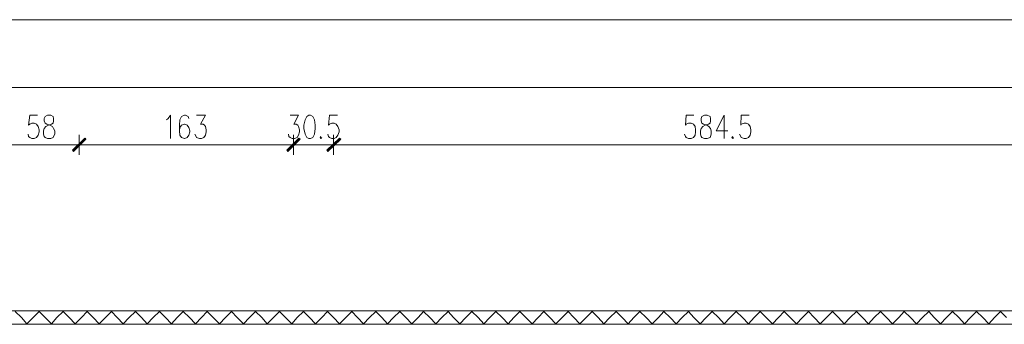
# Model space of a CAD drawing. Header units: inches. Extents: x 1504 to 12593, y -807 to 3183.
# Tile 237 of 256: x 5844 to 6592, y 2952 to 3183. Entities that reach past the tile are written whole.
import ezdxf

# ---------------------------------------------------------------- set-up
doc = ezdxf.new("R2010")
doc.units = ezdxf.units.IN
doc.header["$MEASUREMENT"] = 0
for name, color, linetype in [('at_Entity', 7, 'Continuous'), ('at_Rect', 7, 'Continuous'), ('at_Solid', 7, 'Continuous')]:
    doc.layers.add(name, color=color, linetype=linetype)

msp = doc.modelspace()

# ---------------------------------------------------------------- hatches: boundary and pattern name
at = {"layer": 'at_Solid', "lineweight": 15}
for points in [[(5893.88, 3093.4), (5885.43, 3083.27), (5884.59, 3084.12)], [(5884.59, 3084.12), (5885.43, 3083.27), (5894.3, 3093.4)], [(5894.72, 3092.56), (5893.88, 3093.4), (5885.43, 3083.27)], [(5885.43, 3083.27), (5894.3, 3093.4), (5894.72, 3092.56)], [(6056.5, 3093.4), (6048.05, 3083.27), (6047.21, 3084.12)], [(6056.5, 3093.4), (6048.05, 3083.27), (6047.21, 3084.12)], [(6057.35, 3092.56), (6056.5, 3093.4), (6048.05, 3083.27)], [(6057.35, 3092.56), (6056.5, 3093.4), (6048.05, 3083.27)], [(6077.62, 3084.12), (6078.46, 3083.27), (6087.33, 3093.4)], [(6077.62, 3084.12), (6078.46, 3083.27), (6087.33, 3093.4)], [(6078.46, 3083.27), (6087.33, 3093.4), (6088.18, 3092.56)], [(6078.46, 3083.27), (6087.33, 3093.4), (6088.18, 3092.56)]]:
    msp.add_hatch(color=7, dxfattribs=at).paths.add_polyline_path(points)

# ---------------------------------------------------------------- linework, layer by layer
at = {"layer": 'at_Entity', "color": 7, "lineweight": 15}
for p, q in [((1987.09, 3131.85), (6705.31, 3131.85)), ((5852.06, 3110.73), (5851.21, 3103.12)), ((5857.97, 3110.73), (5852.06, 3110.73)), ((5865.57, 3110.73), (5863.88, 3109.88)), ((5868.11, 3110.73), (5865.57, 3110.73)), ((5869.8, 3109.88), (5868.11, 3110.73)), ((5957.24, 3108.19), (5958.92, 3110.73)), ((5958.92, 3110.73), (5958.92, 3092.98)), ((5969.48, 3110.73), (5967.38, 3109.88)), ((5970.33, 3110.73), (5969.48, 3110.73)), ((5972.44, 3109.88), (5970.33, 3110.73)), ((5978.78, 3110.73), (5985.54, 3110.73)), ((5985.54, 3110.73), (5981.73, 3103.96)), ((6049.75, 3110.73), (6056.08, 3110.73)), ((6056.08, 3110.73), (6052.7, 3103.96)), ((6064.1, 3110.73), (6062.41, 3109.88)), ((6065.37, 3110.73), (6064.1, 3110.73)), ((6067.06, 3109.88), (6065.37, 3110.73)), ((6079.73, 3110.73), (6078.89, 3103.12)), ((6085.64, 3110.73), (6079.73, 3110.73)), ((6350.49, 3110.73), (6350.07, 3103.12)), ((6356.41, 3110.73), (6350.49, 3110.73)), ((6364.43, 3110.73), (6362.32, 3109.88)), ((6366.55, 3110.73), (6364.43, 3110.73)), ((6368.65, 3109.88), (6366.55, 3110.73)), ((6379.21, 3110.73), (6373.3, 3098.9)), ((6379.21, 3110.73), (6379.21, 3092.98)), ((6392.31, 3110.73), (6391.89, 3103.12)), ((6398.22, 3110.73), (6392.31, 3110.73)), ((5851.21, 3103.12), (5852.06, 3103.96)), ((5852.06, 3103.96), (5853.75, 3104.81)), ((5853.75, 3104.81), (5855.44, 3104.81)), ((5855.44, 3104.81), (5857.13, 3103.96)), ((5857.13, 3103.96), (5858.39, 3102.28)), ((5863.88, 3109.88), (5863.04, 3108.19)), ((5863.04, 3108.19), (5863.04, 3106.5)), ((5863.04, 3106.5), (5863.88, 3104.81)), ((5863.88, 3104.81), (5865.15, 3103.96)), ((5864.31, 3102.28), (5866.42, 3103.12)), ((5865.15, 3103.96), (5867.26, 3103.12)), ((5866.42, 3103.12), (5868.53, 3103.96)), ((5867.26, 3103.12), (5869.38, 3102.28)), ((5868.53, 3103.96), (5869.8, 3104.81)), ((5870.22, 3108.19), (5869.8, 3109.88)), ((5869.8, 3104.81), (5870.22, 3106.5)), ((5870.22, 3106.5), (5870.22, 3108.19)), ((5955.97, 3107.34), (5957.24, 3108.19)), ((5966.11, 3107.34), (5965.68, 3103.12)), ((5965.68, 3103.12), (5965.68, 3098.9)), ((5967.38, 3109.88), (5966.11, 3107.34)), ((5967.38, 3103.12), (5966.11, 3101.43)), ((5969.48, 3103.96), (5967.38, 3103.12)), ((5969.91, 3103.96), (5969.48, 3103.96)), ((5971.6, 3103.12), (5969.91, 3103.96)), ((5972.86, 3101.43), (5971.6, 3103.12)), ((5972.86, 3108.19), (5972.44, 3109.88)), ((5981.73, 3103.96), (5983.85, 3103.96)), ((5983.85, 3103.96), (5984.69, 3103.12)), ((5984.69, 3103.12), (5985.54, 3102.28)), ((6052.7, 3103.96), (6054.39, 3103.96)), ((6054.39, 3103.96), (6055.65, 3103.12)), ((6055.65, 3103.12), (6056.08, 3102.28)), ((6061.15, 3107.34), (6060.3, 3103.12)), ((6060.3, 3103.12), (6060.3, 3100.58)), ((6062.41, 3109.88), (6061.15, 3107.34)), ((6068.33, 3107.34), (6067.06, 3109.88)), ((6068.75, 3103.12), (6068.33, 3107.34)), ((6068.75, 3100.58), (6068.75, 3103.12)), ((6078.89, 3103.12), (6079.73, 3103.96)), ((6079.73, 3103.96), (6081.42, 3104.81)), ((6081.42, 3104.81), (6083.11, 3104.81)), ((6083.11, 3104.81), (6084.8, 3103.96)), ((6084.8, 3103.96), (6086.07, 3102.28)), ((6350.07, 3103.12), (6350.49, 3103.96)), ((6350.49, 3103.96), (6352.18, 3104.81)), ((6352.18, 3104.81), (6354.29, 3104.81)), ((6354.29, 3104.81), (6355.98, 3103.96)), ((6355.98, 3103.96), (6357.25, 3102.28)), ((6362.32, 3109.88), (6361.9, 3108.19)), ((6361.9, 3108.19), (6361.9, 3106.5)), ((6361.9, 3106.5), (6362.32, 3104.81)), ((6362.32, 3104.81), (6363.59, 3103.96)), ((6363.16, 3102.28), (6364.85, 3103.12)), ((6363.59, 3103.96), (6366.12, 3103.12)), ((6364.85, 3103.12), (6367.39, 3103.96)), ((6366.12, 3103.12), (6367.81, 3102.28)), ((6367.39, 3103.96), (6368.65, 3104.81)), ((6369.08, 3108.19), (6368.65, 3109.88)), ((6368.65, 3104.81), (6369.08, 3106.5)), ((6369.08, 3106.5), (6369.08, 3108.19)), ((6391.89, 3103.12), (6392.31, 3103.96)), ((6392.31, 3103.96), (6394.42, 3104.81)), ((6394.42, 3104.81), (6396.11, 3104.81)), ((6396.11, 3104.81), (6397.8, 3103.96)), ((6397.8, 3103.96), (6399.07, 3102.28)), ((5851.21, 3094.68), (5850.79, 3096.36)), ((5858.39, 3095.52), (5857.13, 3093.83)), ((5858.39, 3102.28), (5859.24, 3099.74)), ((5859.24, 3098.05), (5858.39, 3095.52)), ((5859.24, 3099.74), (5859.24, 3098.05)), ((5862.62, 3098.9), (5863.04, 3100.58)), ((5862.62, 3096.36), (5862.62, 3098.9)), ((5863.04, 3094.68), (5862.62, 3096.36)), ((5863.04, 3100.58), (5864.31, 3102.28)), ((5869.38, 3102.28), (5870.22, 3100.58)), ((5870.22, 3100.58), (5871.07, 3098.9)), ((5871.07, 3096.36), (5870.22, 3094.68)), ((5871.07, 3098.9), (5871.07, 3096.36)), ((5889.65, 3095.94), (5889.65, 3080.73)), ((5889.65, 3080.73), (5889.65, 3095.94)), ((5966.11, 3101.43), (5965.68, 3098.9)), ((5965.68, 3098.9), (5966.11, 3095.52)), ((5966.11, 3095.52), (5967.38, 3093.83)), ((5971.6, 3093.83), (5972.86, 3095.52)), ((5973.71, 3098.9), (5972.86, 3101.43)), ((5972.86, 3095.52), (5973.71, 3098.05)), ((5973.71, 3098.05), (5973.71, 3098.9)), ((5978.36, 3094.68), (5977.51, 3096.36)), ((5985.54, 3095.52), (5984.27, 3093.83)), ((5985.54, 3102.28), (5985.96, 3099.74)), ((5985.96, 3098.05), (5985.54, 3095.52)), ((5985.96, 3099.74), (5985.96, 3098.05)), ((6048.9, 3094.68), (6048.47, 3096.36)), ((6052.28, 3095.94), (6052.28, 3080.73)), ((6052.28, 3095.94), (6052.28, 3080.73)), ((6056.08, 3095.52), (6055.23, 3093.83)), ((6056.08, 3102.28), (6056.93, 3099.74)), ((6056.93, 3098.05), (6056.08, 3095.52)), ((6056.93, 3099.74), (6056.93, 3098.05)), ((6060.3, 3100.58), (6061.15, 3096.36)), ((6061.15, 3096.36), (6062.41, 3093.83)), ((6067.06, 3093.83), (6068.33, 3096.36)), ((6068.33, 3096.36), (6068.75, 3100.58)), ((6078.89, 3094.68), (6078.46, 3096.36)), ((6082.69, 3080.73), (6082.69, 3095.94)), ((6082.69, 3080.73), (6082.69, 3095.94)), ((6086.07, 3095.52), (6084.8, 3093.83)), ((6086.07, 3102.28), (6086.92, 3099.74)), ((6086.92, 3098.05), (6086.07, 3095.52)), ((6086.92, 3099.74), (6086.92, 3098.05)), ((6350.07, 3094.68), (6349.22, 3096.36)), ((6357.25, 3095.52), (6355.98, 3093.83)), ((6357.25, 3102.28), (6357.68, 3099.74)), ((6357.68, 3098.05), (6357.25, 3095.52)), ((6357.68, 3099.74), (6357.68, 3098.05)), ((6361.47, 3098.9), (6361.9, 3100.58)), ((6361.47, 3096.36), (6361.47, 3098.9)), ((6361.9, 3094.68), (6361.47, 3096.36)), ((6361.9, 3100.58), (6363.16, 3102.28)), ((6367.81, 3102.28), (6369.08, 3100.58)), ((6369.08, 3100.58), (6369.5, 3098.9)), ((6369.5, 3096.36), (6369.08, 3094.68)), ((6369.5, 3098.9), (6369.5, 3096.36)), ((6373.3, 3098.9), (6382.17, 3098.9)), ((6391.89, 3094.68), (6391.04, 3096.36)), ((6399.07, 3095.52), (6397.8, 3093.83)), ((6399.07, 3102.28), (6399.49, 3099.74)), ((6399.49, 3098.05), (6399.07, 3095.52)), ((6399.49, 3099.74), (6399.49, 3098.05)), ((5837.7, 3088.34), (5884.16, 3088.34)), ((5852.06, 3093.83), (5851.21, 3094.68)), ((5853.75, 3092.98), (5852.06, 3093.83)), ((5855.44, 3092.98), (5853.75, 3092.98)), ((5857.13, 3093.83), (5855.44, 3092.98)), ((5863.88, 3093.83), (5863.04, 3094.68)), ((5865.57, 3092.98), (5863.88, 3093.83)), ((5868.11, 3092.98), (5865.57, 3092.98)), ((5869.8, 3093.83), (5868.11, 3092.98)), ((5870.22, 3094.68), (5869.8, 3093.83)), ((5881.62, 3088.34), (5898.1, 3088.34)), ((5898.1, 3088.34), (5881.62, 3088.34)), ((5884.59, 3084.12), (5893.88, 3093.4)), ((5894.3, 3093.4), (5884.59, 3084.12)), ((5885.01, 3083.69), (5894.3, 3092.98)), ((5894.3, 3092.98), (5885.01, 3083.69)), ((5893.88, 3093.4), (5885.43, 3083.27)), ((5893.88, 3093.4), (5885.43, 3083.27)), ((5885.43, 3083.27), (5894.3, 3093.4)), ((5885.43, 3083.27), (5894.3, 3093.4)), ((5885.43, 3083.27), (5894.72, 3092.56)), ((5894.72, 3092.56), (5885.43, 3083.27)), ((5894.72, 3092.56), (5893.88, 3093.4)), ((5894.3, 3093.4), (5894.72, 3092.56)), ((5895.57, 3088.34), (6046.79, 3088.34)), ((5967.38, 3093.83), (5969.48, 3092.98)), ((5969.48, 3092.98), (5969.91, 3092.98)), ((5969.91, 3092.98), (5971.6, 3093.83)), ((5978.78, 3093.83), (5978.36, 3094.68)), ((5980.89, 3092.98), (5978.78, 3093.83)), ((5982.58, 3092.98), (5980.89, 3092.98)), ((5984.27, 3093.83), (5982.58, 3092.98)), ((6046.79, 3088.34), (6041.29, 3088.34)), ((6044.25, 3088.34), (6060.72, 3088.34)), ((6044.25, 3088.34), (6060.72, 3088.34)), ((6047.21, 3084.12), (6056.5, 3093.4)), ((6047.21, 3084.12), (6056.5, 3093.4)), ((6047.63, 3083.69), (6056.93, 3092.98)), ((6047.63, 3083.69), (6056.93, 3092.98)), ((6056.5, 3093.4), (6048.05, 3083.27)), ((6056.5, 3093.4), (6048.05, 3083.27)), ((6056.5, 3093.4), (6048.05, 3083.27)), ((6056.5, 3093.4), (6048.05, 3083.27)), ((6048.05, 3083.27), (6057.35, 3092.56)), ((6048.05, 3083.27), (6057.35, 3092.56)), ((6049.75, 3093.83), (6048.9, 3094.68)), ((6051.43, 3092.98), (6049.75, 3093.83)), ((6053.12, 3092.98), (6051.43, 3092.98)), ((6052.28, 3088.34), (6082.69, 3088.34)), ((6055.23, 3093.83), (6053.12, 3092.98)), ((6057.35, 3092.56), (6056.5, 3093.4)), ((6057.35, 3092.56), (6056.5, 3093.4)), ((6062.41, 3093.83), (6064.1, 3092.98)), ((6064.1, 3092.98), (6065.37, 3092.98)), ((6065.37, 3092.98), (6067.06, 3093.83)), ((6072.98, 3094.68), (6072.55, 3093.83)), ((6072.55, 3093.83), (6072.98, 3092.98)), ((6072.98, 3092.98), (6073.82, 3093.83)), ((6091.14, 3088.34), (6074.67, 3088.34)), ((6091.14, 3088.34), (6074.67, 3088.34)), ((6087.33, 3093.4), (6077.62, 3084.12)), ((6087.33, 3093.4), (6077.62, 3084.12)), ((6087.76, 3092.98), (6078.04, 3083.69)), ((6087.76, 3092.98), (6078.04, 3083.69)), ((6078.46, 3083.27), (6087.33, 3093.4)), ((6078.46, 3083.27), (6087.33, 3093.4)), ((6078.46, 3083.27), (6087.33, 3093.4)), ((6078.46, 3083.27), (6087.33, 3093.4)), ((6088.18, 3092.56), (6078.46, 3083.27)), ((6088.18, 3092.56), (6078.46, 3083.27)), ((6079.73, 3093.83), (6078.89, 3094.68)), ((6081.42, 3092.98), (6079.73, 3093.83)), ((6083.11, 3092.98), (6081.42, 3092.98)), ((6084.8, 3093.83), (6083.11, 3092.98)), ((6087.33, 3093.4), (6088.18, 3092.56)), ((6087.33, 3093.4), (6088.18, 3092.56)), ((6088.6, 3088.34), (6094.1, 3088.34)), ((6088.6, 3088.34), (6660.53, 3088.34)), ((6350.49, 3093.83), (6350.07, 3094.68)), ((6352.18, 3092.98), (6350.49, 3093.83)), ((6354.29, 3092.98), (6352.18, 3092.98)), ((6355.98, 3093.83), (6354.29, 3092.98)), ((6362.32, 3093.83), (6361.9, 3094.68)), ((6364.43, 3092.98), (6362.32, 3093.83)), ((6366.55, 3092.98), (6364.43, 3092.98)), ((6368.65, 3093.83), (6366.55, 3092.98)), ((6369.08, 3094.68), (6368.65, 3093.83)), ((6385.98, 3094.68), (6385.13, 3093.83)), ((6385.13, 3093.83), (6385.98, 3092.98)), ((6385.98, 3092.98), (6386.39, 3093.83)), ((6392.31, 3093.83), (6391.89, 3094.68)), ((6394.42, 3092.98), (6392.31, 3093.83)), ((6396.11, 3092.98), (6394.42, 3092.98)), ((6397.8, 3093.83), (6396.11, 3092.98)), ((5885.43, 3083.27), (5884.59, 3084.12)), ((5884.59, 3084.12), (5885.43, 3083.27)), ((6048.05, 3083.27), (6047.21, 3084.12)), ((6048.05, 3083.27), (6047.21, 3084.12)), ((6077.62, 3084.12), (6078.46, 3083.27)), ((6077.62, 3084.12), (6078.46, 3083.27)), ((6720.94, 2962.04), (5827.98, 2962.04)), ((5841.08, 2961.62), (5845.73, 2956.97)), ((5854.6, 2956.97), (5859.24, 2961.62)), ((5859.24, 2961.62), (5863.88, 2956.97)), ((5872.75, 2956.97), (5877.4, 2961.62)), ((5877.4, 2961.62), (5882.05, 2956.97)), ((5891.34, 2956.97), (5895.57, 2961.62)), ((5895.57, 2961.62), (5900.21, 2956.97)), ((5909.51, 2956.97), (5914.15, 2961.62)), ((5914.15, 2961.62), (5918.38, 2956.97)), ((5927.67, 2956.97), (5932.31, 2961.62)), ((5932.31, 2961.62), (5936.96, 2956.97)), ((5945.83, 2956.97), (5950.48, 2961.62)), ((5950.48, 2961.62), (5955.12, 2956.97)), ((5963.99, 2956.97), (5968.64, 2961.62)), ((5968.64, 2961.62), (5973.29, 2956.97)), ((5982.58, 2956.97), (5986.81, 2961.62)), ((5986.81, 2961.62), (5991.45, 2956.97)), ((6000.74, 2956.97), (6005.39, 2961.62)), ((6005.39, 2961.62), (6009.61, 2956.97)), ((6018.91, 2956.97), (6023.55, 2961.62)), ((6023.55, 2961.62), (6028.2, 2956.97)), ((6037.07, 2956.97), (6041.72, 2961.62)), ((6041.72, 2961.62), (6046.36, 2956.97)), ((6055.23, 2956.97), (6059.88, 2961.62)), ((6059.88, 2961.62), (6064.53, 2956.97)), ((6073.82, 2956.97), (6078.04, 2961.62)), ((6078.04, 2961.62), (6082.69, 2956.97)), ((6091.98, 2956.97), (6096.63, 2961.62)), ((6096.63, 2961.62), (6100.85, 2956.97)), ((6110.15, 2956.97), (6114.79, 2961.62)), ((6114.79, 2961.62), (6119.44, 2956.97)), ((6128.31, 2956.97), (6132.96, 2961.62)), ((6132.96, 2961.62), (6137.6, 2956.97)), ((6146.89, 2956.97), (6151.12, 2961.62)), ((6151.12, 2961.62), (6155.76, 2956.97)), ((6165.06, 2956.97), (6169.71, 2961.62)), ((6169.71, 2961.62), (6173.93, 2956.97)), ((6183.22, 2956.97), (6187.87, 2961.62)), ((6187.87, 2961.62), (6192.51, 2956.97)), ((6201.39, 2956.97), (6206.03, 2961.62)), ((6206.03, 2961.62), (6210.68, 2956.97)), ((6219.55, 2956.97), (6224.19, 2961.62)), ((6224.19, 2961.62), (6228.84, 2956.97)), ((6238.13, 2956.97), (6242.36, 2961.62)), ((6242.36, 2961.62), (6247, 2956.97)), ((6256.3, 2956.97), (6260.94, 2961.62)), ((6260.94, 2961.62), (6265.17, 2956.97)), ((6274.46, 2956.97), (6279.1, 2961.62)), ((6279.1, 2961.62), (6283.75, 2956.97)), ((6292.62, 2956.97), (6297.27, 2961.62)), ((6297.27, 2961.62), (6301.92, 2956.97)), ((6310.79, 2956.97), (6315.43, 2961.62)), ((6315.43, 2961.62), (6320.08, 2956.97)), ((6329.37, 2956.97), (6333.6, 2961.62)), ((6333.6, 2961.62), (6338.24, 2956.97)), ((6347.53, 2956.97), (6352.18, 2961.62)), ((6352.18, 2961.62), (6356.41, 2956.97)), ((6365.7, 2956.97), (6370.34, 2961.62)), ((6370.34, 2961.62), (6374.99, 2956.97)), ((6383.86, 2956.97), (6388.51, 2961.62)), ((6388.51, 2961.62), (6393.16, 2956.97)), ((6402.03, 2956.97), (6406.67, 2961.62)), ((6406.67, 2961.62), (6411.32, 2956.97)), ((6420.61, 2956.97), (6424.84, 2961.62)), ((6424.84, 2961.62), (6429.48, 2956.97)), ((6438.77, 2956.97), (6443.42, 2961.62)), ((6443.42, 2961.62), (6447.64, 2956.97)), ((6456.94, 2956.97), (6461.58, 2961.62)), ((6461.58, 2961.62), (6466.23, 2956.97)), ((6475.1, 2956.97), (6479.75, 2961.62)), ((6479.75, 2961.62), (6484.39, 2956.97)), ((6493.27, 2956.97), (6497.91, 2961.62)), ((6497.91, 2961.62), (6502.56, 2956.97)), ((6511.85, 2956.97), (6516.07, 2961.62)), ((6516.07, 2961.62), (6520.72, 2956.97)), ((6530.01, 2956.97), (6534.66, 2961.62)), ((6534.66, 2961.62), (6538.88, 2956.97)), ((6548.18, 2956.97), (6552.82, 2961.62)), ((6552.82, 2961.62), (6557.47, 2956.97)), ((6566.34, 2956.97), (6570.98, 2961.62)), ((6570.98, 2961.62), (6575.63, 2956.97)), ((6584.5, 2956.97), (6589.15, 2961.62)), ((6589.15, 2961.62), (6593.8, 2956.97)), ((5849.95, 2952.32), (5845.73, 2956.97)), ((5854.6, 2956.97), (5849.95, 2952.32)), ((5868.53, 2952.32), (5863.88, 2956.97)), ((5872.75, 2956.97), (5868.53, 2952.32)), ((5886.7, 2952.32), (5882.05, 2956.97)), ((5891.34, 2956.97), (5886.7, 2952.32)), ((5904.86, 2952.32), (5900.21, 2956.97)), ((5909.51, 2956.97), (5904.86, 2952.32)), ((5923.02, 2952.32), (5918.38, 2956.97)), ((5927.67, 2956.97), (5923.02, 2952.32)), ((5941.18, 2952.32), (5936.96, 2956.97)), ((5945.83, 2956.97), (5941.18, 2952.32)), ((5959.77, 2952.32), (5955.12, 2956.97)), ((5963.99, 2956.97), (5959.77, 2952.32)), ((5977.94, 2952.32), (5973.29, 2956.97)), ((5982.58, 2956.97), (5977.94, 2952.32)), ((5996.1, 2952.32), (5991.45, 2956.97)), ((6000.74, 2956.97), (5996.1, 2952.32)), ((6014.26, 2952.32), (6009.61, 2956.97)), ((6018.91, 2956.97), (6014.26, 2952.32)), ((6032.42, 2952.32), (6028.2, 2956.97)), ((6037.07, 2956.97), (6032.42, 2952.32)), ((6051.01, 2952.32), (6046.36, 2956.97)), ((6055.23, 2956.97), (6051.01, 2952.32)), ((6069.17, 2952.32), (6064.53, 2956.97)), ((6073.82, 2956.97), (6069.17, 2952.32)), ((6087.33, 2952.32), (6082.69, 2956.97)), ((6091.98, 2956.97), (6087.33, 2952.32)), ((6105.5, 2952.32), (6100.85, 2956.97)), ((6110.15, 2956.97), (6105.5, 2952.32)), ((6123.66, 2952.32), (6119.44, 2956.97)), ((6128.31, 2956.97), (6123.66, 2952.32)), ((6142.25, 2952.32), (6137.6, 2956.97)), ((6146.89, 2956.97), (6142.25, 2952.32)), ((6160.41, 2952.32), (6155.76, 2956.97)), ((6165.06, 2956.97), (6160.41, 2952.32)), ((6178.58, 2952.32), (6173.93, 2956.97)), ((6183.22, 2956.97), (6178.58, 2952.32)), ((6196.74, 2952.32), (6192.51, 2956.97)), ((6201.39, 2956.97), (6196.74, 2952.32)), ((6215.32, 2952.32), (6210.68, 2956.97)), ((6219.55, 2956.97), (6215.32, 2952.32)), ((6233.49, 2952.32), (6228.84, 2956.97)), ((6238.13, 2956.97), (6233.49, 2952.32)), ((6251.65, 2952.32), (6247, 2956.97)), ((6256.3, 2956.97), (6251.65, 2952.32)), ((6269.82, 2952.32), (6265.17, 2956.97)), ((6274.46, 2956.97), (6269.82, 2952.32)), ((6287.98, 2952.32), (6283.75, 2956.97)), ((6292.62, 2956.97), (6287.98, 2952.32)), ((6306.56, 2952.32), (6301.92, 2956.97)), ((6310.79, 2956.97), (6306.56, 2952.32)), ((6324.73, 2952.32), (6320.08, 2956.97)), ((6329.37, 2956.97), (6324.73, 2952.32)), ((6342.89, 2952.32), (6338.24, 2956.97)), ((6347.53, 2956.97), (6342.89, 2952.32)), ((6361.05, 2952.32), (6356.41, 2956.97)), ((6365.7, 2956.97), (6361.05, 2952.32)), ((6379.21, 2952.32), (6374.99, 2956.97)), ((6383.86, 2956.97), (6379.21, 2952.32)), ((6397.8, 2952.32), (6393.16, 2956.97)), ((6402.03, 2956.97), (6397.8, 2952.32)), ((6415.96, 2952.32), (6411.32, 2956.97)), ((6420.61, 2956.97), (6415.96, 2952.32)), ((6434.13, 2952.32), (6429.48, 2956.97)), ((6438.77, 2956.97), (6434.13, 2952.32)), ((6452.29, 2952.32), (6447.64, 2956.97)), ((6456.94, 2956.97), (6452.29, 2952.32)), ((6470.46, 2952.32), (6466.23, 2956.97)), ((6475.1, 2956.97), (6470.46, 2952.32)), ((6489.04, 2952.32), (6484.39, 2956.97)), ((6493.27, 2956.97), (6489.04, 2952.32)), ((6507.2, 2952.32), (6502.56, 2956.97)), ((6511.85, 2956.97), (6507.2, 2952.32)), ((6525.37, 2952.32), (6520.72, 2956.97)), ((6530.01, 2956.97), (6525.37, 2952.32)), ((6543.53, 2952.32), (6538.88, 2956.97)), ((6548.18, 2956.97), (6543.53, 2952.32)), ((6561.7, 2952.32), (6557.47, 2956.97)), ((6566.34, 2956.97), (6561.7, 2952.32)), ((6580.28, 2952.32), (6575.63, 2956.97)), ((6584.5, 2956.97), (6580.28, 2952.32)), ((6710.8, 2951.9), (5837.7, 2951.9))]:
    msp.add_line(p, q, dxfattribs=at)
at = {"layer": 'at_Rect', "color": 7, "lineweight": 15}
msp.add_line((1504.27, 3183.38), (9076.24, 3183.38), dxfattribs=at)

doc.saveas('drawing.dxf')
